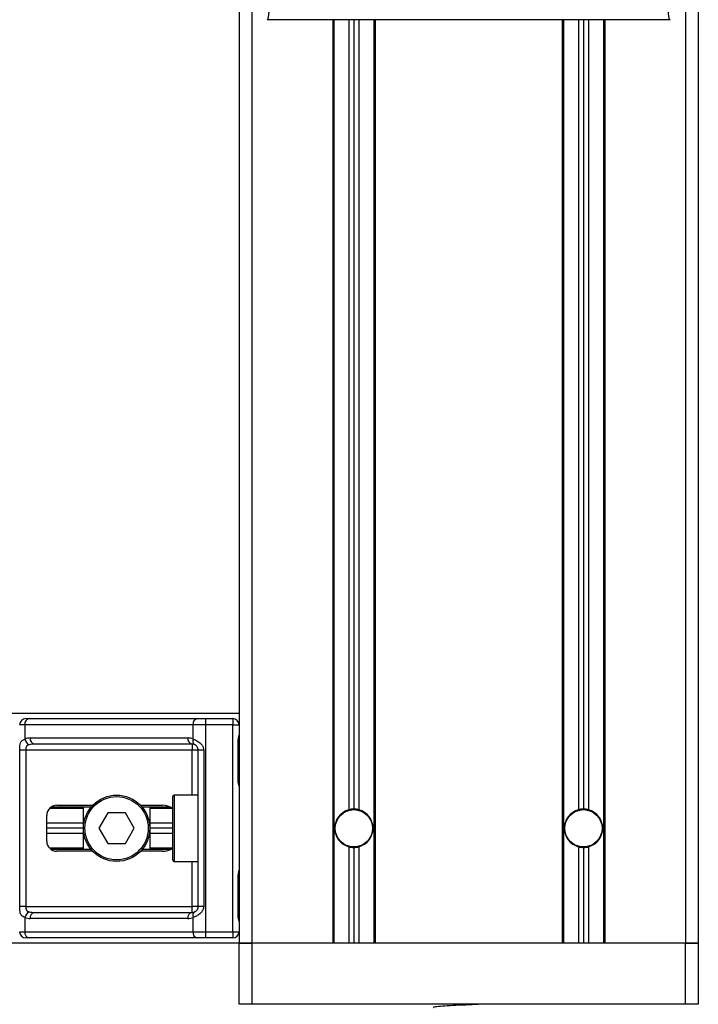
# Model space of a CAD drawing. Header units: millimetres. Extents: x 0 to 420, y 0 to 297.
# Tile 50 of 70: x 197 to 204, y 206 to 217. Entities that reach past the tile are written whole.
import ezdxf

# ---------------------------------------------------------------- set-up
doc = ezdxf.new("R2010")
doc.units = ezdxf.units.MM

msp = doc.modelspace()

# ---------------------------------------------------------------- linework, layer by layer
at = {"color": 7, "linetype": 'Continuous', "lineweight": 25}
for p, q in [((199.46904, 222.56669), (199.46904, 207.07214)), ((199.60354, 222.56669), (199.60354, 207.07214)), ((204.17659, 222.56669), (204.17659, 207.07214)), ((204.31109, 222.56669), (204.31109, 207.07214)), ((204.01458, 216.81003), (199.76556, 216.81003)), ((200.45628, 216.81003), (200.45628, 207.07214)), ((200.46973, 216.81003), (200.46973, 207.07214)), ((200.62575, 216.81003), (200.62575, 208.47709)), ((200.67955, 216.81003), (200.67955, 208.4844)), ((200.73335, 216.81003), (200.73335, 208.47709)), ((200.88938, 216.81003), (200.88938, 207.07214)), ((200.90283, 216.81003), (200.90283, 207.07214)), ((202.87731, 216.81003), (202.87731, 207.07214)), ((202.89076, 216.81003), (202.89076, 207.07214)), ((203.04678, 216.81003), (203.04678, 208.47709)), ((203.10058, 216.81003), (203.10058, 208.4844)), ((203.15438, 216.81003), (203.15438, 208.47709)), ((203.3104, 216.81003), (203.3104, 207.07214)), ((203.32385, 216.81003), (203.32385, 207.07214)), ((199.46904, 209.49316), (142.44048, 209.49316)), ((197.21077, 209.3748), (197.15562, 209.3748)), ((198.98349, 209.3748), (197.21077, 209.3748)), ((197.21077, 209.3748), (197.21077, 209.22259)), ((197.22018, 209.43936), (197.25642, 209.43936)), ((197.25642, 209.43936), (199.02914, 209.43936)), ((198.98349, 209.22259), (198.98349, 209.3748)), ((199.11663, 209.3748), (198.98349, 209.3748)), ((199.02914, 209.43936), (199.11663, 209.43936)), ((199.11663, 209.43936), (199.11663, 209.3748)), ((199.11663, 209.43936), (199.40448, 209.43936)), ((199.11663, 209.3748), (199.11663, 207.1905)), ((199.40448, 209.3748), (199.11663, 209.3748)), ((199.40448, 209.43936), (199.40448, 209.3748)), ((199.40448, 207.1905), (199.40448, 209.3748)), ((199.40448, 209.3748), (199.46904, 209.3748)), ((197.26583, 209.23492), (198.92843, 209.23492)), ((198.97408, 209.17036), (197.31148, 209.17036)), ((198.97408, 209.17036), (198.97408, 209.1058)), ((199.45915, 208.79375), (199.45915, 209.19726)), ((199.46327, 209.19726), (199.45915, 209.19726)), ((199.46327, 208.79375), (199.46327, 209.19726)), ((197.15673, 207.4595), (197.15673, 209.1058)), ((197.22091, 209.1058), (197.15673, 209.1058)), ((198.97408, 209.1058), (197.22091, 209.1058)), ((197.22091, 209.1058), (197.22091, 207.4595)), ((199.03864, 209.1058), (198.97408, 209.1058)), ((198.97408, 208.63235), (198.97408, 209.1058)), ((199.09619, 209.1058), (199.03864, 209.1058)), ((199.03864, 207.4595), (199.03864, 209.1058)), ((199.09619, 209.1058), (199.09619, 207.4595)), ((199.46327, 208.79375), (199.45915, 208.79375)), ((198.76964, 207.94908), (198.76964, 208.61621)), ((199.03864, 208.63235), (198.78578, 208.63235)), ((198.78578, 208.63235), (198.78578, 207.93294)), ((197.90868, 208.50592), (197.48764, 208.50592)), ((197.54844, 208.52475), (197.92548, 208.52475)), ((197.82813, 208.05938), (197.82813, 208.50592)), ((198.43018, 208.52475), (198.65821, 208.52475)), ((198.74421, 208.50592), (198.44698, 208.50592)), ((198.52753, 208.50592), (198.52753, 208.05938)), ((197.44084, 208.14815), (197.44084, 208.41715)), ((197.82813, 208.49247), (197.4716, 208.49247)), ((198.08464, 208.44405), (197.99146, 208.28265)), ((198.27101, 208.44405), (198.08464, 208.44405)), ((198.3642, 208.28265), (198.27101, 208.44405)), ((198.76688, 208.49247), (198.52753, 208.49247)), ((197.82813, 208.33645), (197.44084, 208.33645)), ((198.76964, 208.33645), (198.52753, 208.33645)), ((197.82813, 208.28265), (197.44084, 208.28265)), ((197.82813, 208.22885), (197.44084, 208.22885)), ((197.99146, 208.28265), (198.08464, 208.12125)), ((198.27101, 208.12125), (198.3642, 208.28265)), ((198.76964, 208.28265), (198.52753, 208.28265)), ((198.76964, 208.22885), (198.52753, 208.22885)), ((198.08464, 208.12125), (198.27101, 208.12125)), ((197.82813, 208.07283), (197.4716, 208.07283)), ((197.90868, 208.05938), (197.48764, 208.05938)), ((197.92548, 208.04054), (197.54844, 208.04054)), ((198.65821, 208.04054), (198.43018, 208.04054)), ((198.74421, 208.05938), (198.44698, 208.05938)), ((198.76688, 208.07283), (198.52753, 208.07283)), ((200.62575, 208.0882), (200.62575, 207.07214)), ((200.67955, 208.0809), (200.67955, 207.07214)), ((200.73335, 208.0882), (200.73335, 207.07214)), ((203.04678, 208.0882), (203.04678, 207.07214)), ((203.10058, 208.0809), (203.10058, 207.07214)), ((203.15438, 208.0882), (203.15438, 207.07214)), ((198.78578, 207.93294), (199.03864, 207.93294)), ((198.97408, 207.4595), (198.97408, 207.93294)), ((199.45915, 207.36804), (199.45915, 207.77154)), ((199.46327, 207.77154), (199.45915, 207.77154)), ((199.46327, 207.36804), (199.46327, 207.77154)), ((197.22091, 207.4595), (197.15673, 207.4595)), ((197.22091, 207.4595), (198.97408, 207.4595)), ((197.31148, 207.39494), (198.97408, 207.39494)), ((199.03864, 207.4595), (198.97408, 207.4595)), ((198.97408, 207.39494), (198.97408, 207.4595)), ((199.09619, 207.4595), (199.03864, 207.4595)), ((199.46327, 207.36804), (199.45915, 207.36804)), ((197.21077, 207.34271), (197.21077, 207.1905)), ((198.92843, 207.33038), (197.26583, 207.33038)), ((198.98349, 207.1905), (198.98349, 207.34271)), ((197.15562, 207.1905), (197.21077, 207.1905)), ((197.21077, 207.1905), (198.98349, 207.1905)), ((198.98349, 207.1905), (199.11663, 207.1905)), ((199.11663, 207.1905), (199.40448, 207.1905)), ((199.11663, 207.1905), (199.11663, 207.12594)), ((199.40448, 207.1905), (199.46904, 207.1905)), ((199.40448, 207.1905), (199.40448, 207.12594)), ((199.46904, 207.07214), (142.44048, 207.07214)), ((197.25642, 207.12594), (197.22018, 207.12594)), ((199.02914, 207.12594), (197.25642, 207.12594)), ((199.11663, 207.12594), (199.02914, 207.12594)), ((199.40448, 207.12594), (199.11663, 207.12594)), ((199.60354, 207.07214), (199.46904, 207.07214)), ((199.46904, 206.42653), (199.46904, 207.07214)), ((199.46904, 207.07214), (199.60354, 207.07214)), ((200.45628, 207.07214), (199.60354, 207.07214)), ((199.60354, 207.07214), (199.60354, 206.42653)), ((204.17659, 207.07214), (199.60354, 207.07214)), ((202.87731, 207.07214), (200.90283, 207.07214)), ((204.17659, 207.07214), (203.32385, 207.07214)), ((204.31109, 207.07214), (204.17659, 207.07214)), ((204.17659, 206.42653), (204.17659, 207.07214)), ((204.17659, 207.07214), (204.31109, 207.07214)), ((204.31109, 207.07214), (204.31109, 206.42653)), ((199.60354, 206.42653), (199.46904, 206.42653)), ((204.17659, 206.42653), (199.60354, 206.42653)), ((202.25678, 206.42317), (202.25678, 206.42653)), ((204.31109, 206.42653), (204.17659, 206.42653))]:
    msp.add_line(p, q, dxfattribs=at)
for centre, radius in [((198.17783, 208.28265), 0.3497), ((198.17783, 208.28265), 0.33356), ((200.67955, 208.28265), 0.19906), ((200.67955, 208.28265), 0.19637), ((203.10058, 208.28265), 0.19906), ((203.10058, 208.28265), 0.19637)]:
    msp.add_circle(centre, radius, dxfattribs=at)
for centre, radius, start, end in [((197.22018, 209.3748), 0.06456, 90, 180), ((197.26784, 209.38287), 0.05763, 101.421754, 188.049467), ((199.04055, 209.38287), 0.05763, 101.421754, 188.049467), ((199.40448, 209.3748), 0.06456, 0, 90), ((197.26583, 209.1058), 0.12912, 90, 115.240416), ((197.3229, 209.22685), 0.05763, 171.950533, 258.578246), ((198.98549, 209.22685), 0.05763, 171.950533, 258.578246), ((198.92843, 209.1058), 0.12912, 64.759584, 90), ((197.29224, 209.23924), 0.08315, 191.548508, 244.483993), ((198.97408, 209.1058), 0.06456, 64.759584, 90), ((199.02972, 209.20493), 0.04949, 159.089812, 235.390127), ((198.78578, 208.61621), 0.01614, 90, 180), ((197.54844, 208.41715), 0.1076, 90, 180), ((200.67955, 208.28265), 0.20175, 105.46601, 254.53399), ((200.67955, 208.28265), 0.20175, 90, 105.46601), ((200.67955, 208.28265), 0.20175, 74.53399, 90), ((200.67955, 208.28265), 0.20175, 285.46601, 74.53399), ((203.10058, 208.28265), 0.20175, 105.46601, 254.53399), ((203.10058, 208.28265), 0.20175, 90, 105.46601), ((203.10058, 208.28265), 0.20175, 74.53399, 90), ((203.10058, 208.28265), 0.20175, 285.46601, 74.53399), ((197.54844, 208.14815), 0.1076, 180, 270), ((200.67955, 208.28265), 0.20175, 254.53399, 270), ((200.67955, 208.28265), 0.20175, 270, 285.46601), ((203.10058, 208.28265), 0.20175, 254.53399, 270), ((203.10058, 208.28265), 0.20175, 270, 285.46601), ((198.78578, 207.94908), 0.01614, 180, 270), ((197.29224, 207.32606), 0.08315, 115.516007, 168.451492), ((197.3229, 207.33845), 0.05763, 101.421754, 188.049467), ((198.98549, 207.33845), 0.05763, 101.421754, 188.049467), ((198.97408, 207.4595), 0.06456, 270, 295.240416), ((199.02972, 207.36037), 0.04949, 124.609873, 200.910188), ((197.26583, 207.4595), 0.12912, 244.759584, 270), ((198.92843, 207.4595), 0.12912, 270, 295.240416), ((197.22018, 207.1905), 0.06456, 180, 270), ((197.26784, 207.18243), 0.05763, 171.950533, 258.578246), ((199.04055, 207.18243), 0.05763, 171.950533, 258.578246), ((199.40448, 207.1905), 0.06456, 270, 0)]:
    msp.add_arc(centre, radius, start, end, dxfattribs=at)
for centre, major_axis, ratio, start_param, end_param in [((197.31148, 209.1058), (0.12912, 0), 0.5, 1.57079633, 2.01132469), ((198.65821, 208.41715), (-0.15217, 0), 0.70710678, 3.89079397, 4.71238898), ((198.65821, 208.14815), (-0.15217, 0), 0.70710678, 1.57079633, 2.39239133), ((197.31148, 207.4595), (0.12912, 0), 0.5, 4.27186061, 4.71238898)]:
    msp.add_ellipse(centre, major_axis=major_axis, ratio=ratio, start_param=start_param, end_param=end_param, dxfattribs=at)
for points, knots in [([(199.76556, 216.81003), (199.76706, 216.81044), (199.77029, 216.81133), (199.77457, 216.81992), (199.77931, 216.839), (199.78284, 216.86776), (199.78601, 216.90581), (199.78919, 216.95038), (199.7938, 217.01554), (199.79926, 217.09173), (199.80414, 217.16954), (199.80972, 217.27068), (199.81543, 217.40111), (199.82047, 217.57366), (199.82375, 217.77694), (199.82475, 217.93844), (199.82503, 218.04699), (199.8251, 218.08977), (199.82512, 218.13461), (199.8251, 218.18162), (199.82504, 218.23095), (199.82494, 218.28274), (199.82471, 218.37279), (199.8242, 218.50852), (199.8232, 218.71368), (199.82175, 218.96743), (199.81982, 219.27852), (199.81826, 219.51703), (199.81725, 219.66867), (199.81692, 219.71801), (199.81656, 219.77208), (199.81616, 219.83103), (199.81573, 219.895), (199.81526, 219.96416), (199.81477, 220.03867), (199.81402, 220.15226), (199.81301, 220.30719), (199.81181, 220.49389), (199.81047, 220.7116), (199.80915, 220.94014), (199.80778, 221.19958), (199.80625, 221.53436), (199.80495, 221.94904), (199.80426, 222.41717), (199.80473, 222.71685), (199.80496, 222.85961)], [0, 0, 0, 0, 0.00965422, 0.02080777, 0.03106144, 0.04695632, 0.05363076, 0.06332171, 0.07944787, 0.09513433, 0.11098812, 0.1264164, 0.15394151, 0.18248268, 0.21412153, 0.25173969, 0.25807756, 0.26470639, 0.27164528, 0.2789144, 0.28653502, 0.29452959, 0.30292173, 0.32825756, 0.35736257, 0.39783448, 0.44561968, 0.50125245, 0.50814496, 0.51574476, 0.52407276, 0.53315127, 0.54300388, 0.5536554, 0.56513175, 0.57745987, 0.6061763, 0.63677252, 0.6637765, 0.70682954, 0.7424198, 0.78369849, 0.86155909, 0.93405144, 1, 1, 1, 1]), ([(204.01458, 216.81003), (204.01298, 216.8105), (204.00979, 216.81145), (204.00545, 216.82029), (204.00219, 216.8335), (203.99982, 216.8484), (203.99809, 216.86218), (203.99654, 216.87737), (203.99504, 216.89467), (203.99343, 216.91534), (203.99011, 216.96241), (203.98441, 217.04075), (203.97751, 217.14289), (203.97083, 217.26118), (203.9647, 217.4011), (203.95943, 217.58178), (203.95614, 217.7966), (203.955, 218.01317), (203.95499, 218.22302), (203.95558, 218.43334), (203.95651, 218.6332), (203.95748, 218.81067), (203.95822, 218.93755), (203.95891, 219.05181), (203.95955, 219.15562), (203.96024, 219.2647), (203.96097, 219.37913), (203.96176, 219.49896), (203.9626, 219.62734), (203.9636, 219.77565), (203.96482, 219.95653), (203.96631, 220.18069), (203.96789, 220.42562), (203.96953, 220.68936), (203.97098, 220.94013), (203.97234, 221.1971), (203.97364, 221.48078), (203.97479, 221.80215), (203.97557, 222.15753), (203.9758, 222.50829), (203.97538, 222.74437), (203.97517, 222.85961)], [0, 0, 0, 0, 0.01040061, 0.02080672, 0.03106116, 0.03614099, 0.04145683, 0.04698488, 0.05107961, 0.056575, 0.06335413, 0.08477825, 0.10578404, 0.12644249, 0.15396653, 0.18250697, 0.21827305, 0.25692616, 0.28371553, 0.31573913, 0.35433978, 0.37618226, 0.39782595, 0.41302567, 0.42902685, 0.44584073, 0.46347795, 0.48194851, 0.50126173, 0.52284596, 0.55053669, 0.58490472, 0.6264984, 0.66378186, 0.70683381, 0.74242415, 0.78255841, 0.83794342, 0.89093876, 0.94676606, 1, 1, 1, 1]), ([(199.45915, 209.19726), (199.45938, 209.20327), (199.45997, 209.21836), (199.46375, 209.23574), (199.46771, 209.25249), (199.4685, 209.25982), (199.46904, 209.2649)], [0, 0, 0, 0, 0.22698943, 0.56901237, 0.70203402, 1, 1, 1, 1]), ([(199.46406, 209.19722), (199.46397, 209.20579), (199.46375, 209.227), (199.46966, 209.24911), (199.4685, 209.2626), (199.46828, 209.26512)], [0, 0, 0, 0, 0.355305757, 0.879260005, 1, 1, 1, 1]), ([(197.15673, 209.1058), (197.15675, 209.10964), (197.15682, 209.12551), (197.15755, 209.14243), (197.16009, 209.16539), (197.1651, 209.18744), (197.18061, 209.21028), (197.20041, 209.21836), (197.21077, 209.22259)], [0, 0, 0, 0, 0.062059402, 0.256039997, 0.281196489, 0.496867, 0.736877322, 1, 1, 1, 1]), ([(197.25642, 209.16419), (197.24974, 209.16222), (197.23845, 209.15889), (197.2301, 209.15067), (197.22495, 209.14195), (197.22172, 209.13038), (197.22098, 209.11618), (197.22092, 209.10772), (197.22091, 209.1058)], [0, 0, 0, 0, 0.27379704, 0.46230291, 0.49915809, 0.70498278, 0.93304377, 1, 1, 1, 1]), ([(198.98349, 209.22259), (198.99346, 209.21915), (199.01633, 209.21126), (199.0519, 209.19003), (199.07513, 209.16543), (199.08871, 209.14304), (199.0953, 209.12467), (199.09598, 209.11021), (199.09619, 209.1058)], [0, 0, 0, 0, 0.22040235, 0.50500191, 0.69312024, 0.76694286, 0.92883385, 1, 1, 1, 1]), ([(199.03864, 209.1058), (199.03797, 209.11289), (199.03679, 209.12554), (199.03013, 209.1384), (199.0233, 209.14799), (199.01747, 209.15388), (199.00912, 209.16033), (199.00478, 209.16256), (199.00161, 209.16419)], [0, 0, 0, 0, 0.24595141, 0.43826429, 0.49843058, 0.68293489, 0.7679658, 1, 1, 1, 1]), ([(199.46904, 208.72611), (199.46895, 208.72799), (199.46859, 208.73537), (199.46585, 208.74606), (199.4622, 208.76276), (199.4596, 208.77655), (199.45926, 208.7896), (199.45915, 208.79375)], [0, 0, 0, 0, 0.11725755, 0.46117897, 0.50697617, 0.84316274, 1, 1, 1, 1]), ([(199.46852, 208.7332), (199.46837, 208.73594), (199.46764, 208.74993), (199.46326, 208.77292), (199.46337, 208.79352), (199.46341, 208.80126)], [0, 0, 0, 0, 0.13224493, 0.67417628, 1, 1, 1, 1]), ([(199.45915, 207.77154), (199.45938, 207.77756), (199.45997, 207.79265), (199.46375, 207.81003), (199.46771, 207.82677), (199.4685, 207.83411), (199.46904, 207.83918)], [0, 0, 0, 0, 0.226989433, 0.569012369, 0.702034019, 1, 1, 1, 1]), ([(199.46406, 207.77151), (199.46397, 207.78008), (199.46375, 207.80129), (199.46966, 207.8234), (199.4685, 207.83688), (199.46828, 207.83941)], [0, 0, 0, 0, 0.35530576, 0.87926001, 1, 1, 1, 1]), ([(197.21077, 207.34271), (197.20198, 207.34615), (197.18185, 207.35403), (197.16604, 207.37527), (197.16006, 207.39986), (197.1576, 207.42225), (197.15683, 207.44063), (197.15676, 207.45508), (197.15673, 207.4595)], [0, 0, 0, 0, 0.22040235, 0.505001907, 0.693120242, 0.766942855, 0.928833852, 1, 1, 1, 1]), ([(197.22091, 207.4595), (197.22101, 207.4524), (197.22119, 207.43976), (197.22376, 207.4269), (197.22807, 207.4173), (197.23309, 207.41141), (197.24296, 207.40496), (197.25073, 207.40273), (197.25642, 207.4011)], [0, 0, 0, 0, 0.24595141, 0.43826429, 0.49843058, 0.68293489, 0.7679658, 1, 1, 1, 1]), ([(199.09619, 207.4595), (199.09603, 207.45565), (199.09537, 207.43979), (199.08896, 207.42286), (199.07513, 207.3999), (199.05482, 207.37785), (199.01857, 207.35501), (198.99553, 207.34693), (198.98349, 207.34271)], [0, 0, 0, 0, 0.062059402, 0.256039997, 0.281196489, 0.496867, 0.736877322, 1, 1, 1, 1]), ([(199.00161, 207.4011), (199.00542, 207.40308), (199.01185, 207.40641), (199.02081, 207.41462), (199.0279, 207.42335), (199.03474, 207.43492), (199.03835, 207.44912), (199.03858, 207.45758), (199.03864, 207.4595)], [0, 0, 0, 0, 0.27379704, 0.46230291, 0.49915809, 0.70498278, 0.93304377, 1, 1, 1, 1]), ([(199.46904, 207.3004), (199.46895, 207.30227), (199.46859, 207.30965), (199.46585, 207.32034), (199.4622, 207.33705), (199.4596, 207.35084), (199.45926, 207.36389), (199.45915, 207.36804)], [0, 0, 0, 0, 0.11725755, 0.46117897, 0.50697617, 0.84316274, 1, 1, 1, 1]), ([(199.46852, 207.30749), (199.46837, 207.31023), (199.46764, 207.32421), (199.46326, 207.3472), (199.46337, 207.36781), (199.46341, 207.37554)], [0, 0, 0, 0, 0.13224493, 0.67417628, 1, 1, 1, 1]), ([(202.01768, 206.42653), (201.97731, 206.42461), (201.89066, 206.42048), (201.75349, 206.41377), (201.6303, 206.40795), (201.54857, 206.40101), (201.5121, 206.39616), (201.52026, 206.39375), (201.52137, 206.39342)], [0, 0, 0, 0, 0.175164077, 0.375953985, 0.569069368, 0.769814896, 0.968800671, 1, 1, 1, 1])]:
    msp.add_open_spline(points, degree=3, knots=knots, dxfattribs=at)

doc.saveas('drawing.dxf')
